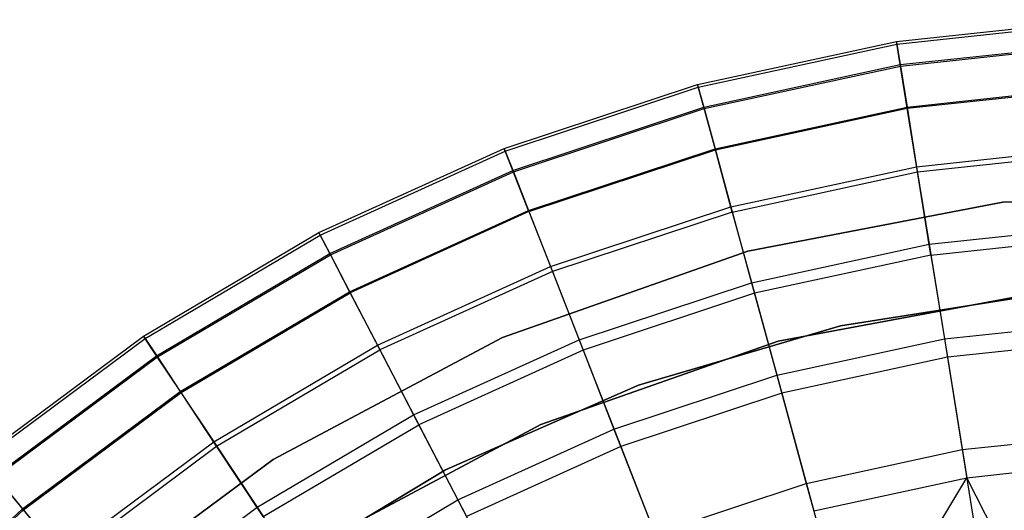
# Model space of a CAD drawing. Extents: x 0.1 to 16.1, y -3 to 3.
# Tile 53 of 65: x 6.212 to 7.769, y 2.245 to 3.021. Entities that reach past the tile are written whole.
import ezdxf

# ---------------------------------------------------------------- set-up
doc = ezdxf.new("R2010")
doc.units = 0
doc.header["$LTSCALE"] = 2.54
doc.layers.get('0').update_dxf_attribs({"color": 13, "linetype": 'CONTINUOUS'})

# ---------------------------------------------------------------- blocks, each defined once
blk = doc.blocks.new('DROPS_WOOD_D_PM_STL')
at = {"color": 0}
for p, q in [((7.5988, 2.9865, 5.1881), (7.919, 3.0207, 5.1881)), ((7.5988, 2.9865, 5.1881), (7.919, 3.0207, 5.1881)), ((7.5995, 2.9822, 4.8891), (7.9192, 3.0163, 4.8891)), ((7.5995, 2.9822, 4.8891), (7.9192, 3.0163, 4.8891)), ((7.2841, 2.9184, 5.1881), (7.5988, 2.9865, 5.1881)), ((7.2841, 2.9184, 5.1881), (7.5988, 2.9865, 5.1881)), ((7.2853, 2.9142, 4.8891), (7.5995, 2.9822, 4.8891)), ((7.2853, 2.9142, 4.8891), (7.5995, 2.9822, 4.8891)), ((7.5988, 2.9865, 5.1881), (7.5995, 2.9822, 4.8891)), ((7.5988, 2.9865, 5.1881), (7.5995, 2.9822, 4.8891)), ((7.6048, 2.9497, 5.5715), (7.5988, 2.9865, 5.1881)), ((7.6048, 2.9497, 5.5715), (7.5988, 2.9865, 5.1881)), ((7.5995, 2.9822, 4.8891), (7.6051, 2.9474, 4.5921)), ((7.5995, 2.9822, 4.8891), (7.6051, 2.9474, 4.5921)), ((7.6048, 2.9497, 5.5715), (7.921, 2.9835, 5.5715)), ((7.6048, 2.9497, 5.5715), (7.921, 2.9835, 5.5715)), ((7.6051, 2.9474, 4.5921), (7.9211, 2.9812, 4.5921)), ((7.6051, 2.9474, 4.5921), (7.9211, 2.9812, 4.5921)), ((7.2939, 2.8825, 5.5715), (7.6048, 2.9497, 5.5715)), ((7.2939, 2.8825, 5.5715), (7.6048, 2.9497, 5.5715)), ((7.2945, 2.8802, 4.5921), (7.6051, 2.9474, 4.5921)), ((7.2945, 2.8802, 4.5921), (7.6051, 2.9474, 4.5921)), ((7.6159, 2.8808, 5.9503), (7.6048, 2.9497, 5.5715)), ((7.6159, 2.8808, 5.9503), (7.6048, 2.9497, 5.5715)), ((7.6051, 2.9474, 4.5921), (7.6156, 2.8826, 4.3004)), ((7.6051, 2.9474, 4.5921), (7.6156, 2.8826, 4.3004)), ((6.9784, 2.8173, 5.1881), (7.2841, 2.9184, 5.1881)), ((6.9784, 2.8173, 5.1881), (7.2841, 2.9184, 5.1881)), ((6.98, 2.8132, 4.8891), (7.2853, 2.9142, 4.8891)), ((6.98, 2.8132, 4.8891), (7.2853, 2.9142, 4.8891)), ((7.2939, 2.8825, 5.5715), (7.2841, 2.9184, 5.1881)), ((7.2841, 2.9184, 5.1881), (7.2853, 2.9142, 4.8891)), ((7.2841, 2.9184, 5.1881), (7.2853, 2.9142, 4.8891)), ((7.2939, 2.8825, 5.5715), (7.2841, 2.9184, 5.1881)), ((7.2853, 2.9142, 4.8891), (7.2945, 2.8802, 4.5921)), ((7.2853, 2.9142, 4.8891), (7.2945, 2.8802, 4.5921)), ((7.6156, 2.8826, 4.3004), (7.9246, 2.9156, 4.3004)), ((7.6156, 2.8826, 4.3004), (7.9246, 2.9156, 4.3004)), ((7.6159, 2.8808, 5.9503), (7.9247, 2.9138, 5.9503)), ((7.6159, 2.8808, 5.9503), (7.9247, 2.9138, 5.9503)), ((6.992, 2.7826, 5.5715), (7.2939, 2.8825, 5.5715)), ((6.992, 2.7826, 5.5715), (7.2939, 2.8825, 5.5715)), ((7.3123, 2.8151, 5.9503), (7.2939, 2.8825, 5.5715)), ((7.3123, 2.8151, 5.9503), (7.2939, 2.8825, 5.5715)), ((7.3118, 2.8169, 4.3004), (7.6156, 2.8826, 4.3004)), ((7.3118, 2.8169, 4.3004), (7.6156, 2.8826, 4.3004)), ((7.6156, 2.8826, 4.3004), (7.6307, 2.7884, 4.0169)), ((7.6156, 2.8826, 4.3004), (7.6307, 2.7884, 4.0169)), ((6.9928, 2.7804, 4.5921), (7.2945, 2.8802, 4.5921)), ((6.9928, 2.7804, 4.5921), (7.2945, 2.8802, 4.5921)), ((7.2945, 2.8802, 4.5921), (7.3118, 2.8169, 4.3004)), ((7.2945, 2.8802, 4.5921), (7.3118, 2.8169, 4.3004)), ((7.3123, 2.8151, 5.9503), (7.6159, 2.8808, 5.9503)), ((7.3123, 2.8151, 5.9503), (7.6159, 2.8808, 5.9503)), ((7.6321, 2.7802, 6.3217), (7.6159, 2.8808, 5.9503)), ((7.6321, 2.7802, 6.3217), (7.6159, 2.8808, 5.9503)), ((7.6307, 2.7884, 4.0169), (7.9297, 2.8204, 4.0169)), ((7.6307, 2.7884, 4.0169), (7.9297, 2.8204, 4.0169)), ((6.6852, 2.6842, 5.1881), (6.9784, 2.8173, 5.1881)), ((6.6852, 2.6842, 5.1881), (6.9784, 2.8173, 5.1881)), ((6.6872, 2.6804, 4.8891), (6.98, 2.8132, 4.8891)), ((6.6872, 2.6804, 4.8891), (6.98, 2.8132, 4.8891)), ((6.992, 2.7826, 5.5715), (6.9784, 2.8173, 5.1881)), ((6.992, 2.7826, 5.5715), (6.9784, 2.8173, 5.1881)), ((6.9784, 2.8173, 5.1881), (6.98, 2.8132, 4.8891)), ((6.9784, 2.8173, 5.1881), (6.98, 2.8132, 4.8891)), ((6.98, 2.8132, 4.8891), (6.9928, 2.7804, 4.5921)), ((6.98, 2.8132, 4.8891), (6.9928, 2.7804, 4.5921)), ((7.0167, 2.7193, 4.3004), (7.3118, 2.8169, 4.3004)), ((7.0167, 2.7193, 4.3004), (7.3118, 2.8169, 4.3004)), ((7.0174, 2.7176, 5.9503), (7.3123, 2.8151, 5.9503)), ((7.0174, 2.7176, 5.9503), (7.3123, 2.8151, 5.9503)), ((7.3118, 2.8169, 4.3004), (7.3369, 2.7249, 4.0169)), ((7.3118, 2.8169, 4.3004), (7.3369, 2.7249, 4.0169)), ((7.3391, 2.7168, 6.3217), (7.3123, 2.8151, 5.9503)), ((7.3391, 2.7168, 6.3217), (7.3123, 2.8151, 5.9503)), ((7.6321, 2.7802, 6.3217), (7.9301, 2.812, 6.3217)), ((7.6321, 2.7802, 6.3217), (7.9301, 2.812, 6.3217)), ((7.3369, 2.7249, 4.0169), (7.6307, 2.7884, 4.0169)), ((7.3369, 2.7249, 4.0169), (7.6307, 2.7884, 4.0169)), ((7.6307, 2.7884, 4.0169), (7.6505, 2.6659, 3.7448)), ((7.6307, 2.7884, 4.0169), (7.6505, 2.6659, 3.7448)), ((6.7024, 2.6512, 5.5715), (6.992, 2.7826, 5.5715)), ((6.7024, 2.6512, 5.5715), (6.992, 2.7826, 5.5715)), ((6.7034, 2.6491, 4.5921), (6.9928, 2.7804, 4.5921)), ((6.7034, 2.6491, 4.5921), (6.9928, 2.7804, 4.5921)), ((7.0174, 2.7176, 5.9503), (6.992, 2.7826, 5.5715)), ((7.0174, 2.7176, 5.9503), (6.992, 2.7826, 5.5715)), ((6.9928, 2.7804, 4.5921), (7.0167, 2.7193, 4.3004)), ((6.9928, 2.7804, 4.5921), (7.0167, 2.7193, 4.3004)), ((7.3391, 2.7168, 6.3217), (7.6321, 2.7802, 6.3217)), ((7.3391, 2.7168, 6.3217), (7.6321, 2.7802, 6.3217)), ((7.6533, 2.6486, 6.6831), (7.6321, 2.7802, 6.3217)), ((7.6533, 2.6486, 6.6831), (7.6321, 2.7802, 6.3217)), ((7.7672, 2.7322, 213.1031), (8.1779, 2.7483, 213.1031)), ((8.1779, 2.7483, 220.7031), (7.7672, 2.7322, 220.7031)), ((7.7672, 2.7322, 213.1031), (8.1779, 2.7483, 213.1031)), ((8.1779, 2.7483, 220.7031), (7.7672, 2.7322, 220.7031)), ((7.3635, 2.655, 213.1031), (7.7672, 2.7322, 213.1031)), ((7.7672, 2.7322, 220.7031), (7.3635, 2.655, 220.7031)), ((7.3635, 2.655, 213.1031), (7.7672, 2.7322, 213.1031)), ((7.7672, 2.7322, 220.7031), (7.3635, 2.655, 220.7031)), ((7.7672, 2.7322, 213.1031), (7.7672, 2.7322, 220.7031)), ((7.7672, 2.7322, 213.1031), (7.7672, 2.7322, 220.7031)), ((6.7337, 2.5909, 4.3004), (7.0167, 2.7193, 4.3004)), ((6.7337, 2.5909, 4.3004), (7.0167, 2.7193, 4.3004)), ((7.0174, 2.7176, 5.9503), (6.7346, 2.5892, 5.9503)), ((7.0174, 2.7176, 5.9503), (6.7346, 2.5892, 5.9503)), ((7.0167, 2.7193, 4.3004), (7.0515, 2.6305, 4.0169)), ((7.0167, 2.7193, 4.3004), (7.0515, 2.6305, 4.0169)), ((7.0174, 2.7176, 5.9503), (7.0545, 2.6227, 6.3217)), ((7.0174, 2.7176, 5.9503), (7.0545, 2.6227, 6.3217)), ((7.0515, 2.6305, 4.0169), (7.3369, 2.7249, 4.0169)), ((7.0515, 2.6305, 4.0169), (7.3369, 2.7249, 4.0169)), ((7.3391, 2.7168, 6.3217), (7.0545, 2.6227, 6.3217)), ((7.3391, 2.7168, 6.3217), (7.0545, 2.6227, 6.3217)), ((7.3369, 2.7249, 4.0169), (7.3695, 2.6051, 3.7448)), ((7.3369, 2.7249, 4.0169), (7.3695, 2.6051, 3.7448)), ((7.3391, 2.7168, 6.3217), (7.3742, 2.5883, 6.6831)), ((7.3391, 2.7168, 6.3217), (7.3742, 2.5883, 6.6831)), ((7.6505, 2.6659, 3.7448), (7.9363, 2.6965, 3.7448)), ((7.6505, 2.6659, 3.7448), (7.9363, 2.6965, 3.7448)), ((6.4078, 2.5208, 5.1881), (6.6852, 2.6842, 5.1881)), ((6.4078, 2.5208, 5.1881), (6.6852, 2.6842, 5.1881)), ((6.4102, 2.5171, 4.8891), (6.6872, 2.6804, 4.8891)), ((6.4102, 2.5171, 4.8891), (6.6872, 2.6804, 4.8891)), ((6.7024, 2.6512, 5.5715), (6.6852, 2.6842, 5.1881)), ((6.6852, 2.6842, 5.1881), (6.6872, 2.6804, 4.8891)), ((6.6852, 2.6842, 5.1881), (6.6872, 2.6804, 4.8891)), ((6.7024, 2.6512, 5.5715), (6.6852, 2.6842, 5.1881)), ((6.6872, 2.6804, 4.8891), (6.7034, 2.6491, 4.5921)), ((6.6872, 2.6804, 4.8891), (6.7034, 2.6491, 4.5921)), ((7.6533, 2.6486, 6.6831), (7.9372, 2.679, 6.6831)), ((7.6533, 2.6486, 6.6831), (7.9372, 2.679, 6.6831)), ((7.3695, 2.6051, 3.7448), (7.6505, 2.6659, 3.7448)), ((7.3695, 2.6051, 3.7448), (7.6505, 2.6659, 3.7448)), ((7.6505, 2.6659, 3.7448), (7.6746, 2.5163, 3.487)), ((7.6505, 2.6659, 3.7448), (7.6746, 2.5163, 3.487)), ((6.4284, 2.4897, 5.5715), (6.7024, 2.6512, 5.5715)), ((6.4284, 2.4897, 5.5715), (6.7024, 2.6512, 5.5715)), ((6.4297, 2.4878, 4.5921), (6.7034, 2.6491, 4.5921)), ((6.4297, 2.4878, 4.5921), (6.7034, 2.6491, 4.5921)), ((6.7024, 2.6512, 5.5715), (6.7346, 2.5892, 5.9503)), ((6.7024, 2.6512, 5.5715), (6.7346, 2.5892, 5.9503)), ((6.7034, 2.6491, 4.5921), (6.7337, 2.5909, 4.3004)), ((6.7034, 2.6491, 4.5921), (6.7337, 2.5909, 4.3004)), ((6.9758, 2.5186, 213.1031), (7.3635, 2.655, 213.1031)), ((7.3635, 2.655, 220.7031), (6.9758, 2.5186, 220.7031)), ((6.9758, 2.5186, 213.1031), (7.3635, 2.655, 213.1031)), ((7.3635, 2.655, 220.7031), (6.9758, 2.5186, 220.7031)), ((7.3635, 2.655, 213.1031), (7.3635, 2.655, 220.7031)), ((7.3635, 2.655, 213.1031), (7.3635, 2.655, 220.7031)), ((7.6533, 2.6486, 6.6831), (7.3742, 2.5883, 6.6831)), ((7.6533, 2.6486, 6.6831), (7.3742, 2.5883, 6.6831)), ((7.6533, 2.6486, 6.6831), (7.6793, 2.4872, 7.0318)), ((7.6533, 2.6486, 6.6831), (7.6793, 2.4872, 7.0318)), ((6.7777, 2.5062, 4.0169), (7.0515, 2.6305, 4.0169)), ((6.7777, 2.5062, 4.0169), (7.0515, 2.6305, 4.0169)), ((7.0545, 2.6227, 6.3217), (6.7816, 2.4988, 6.3217)), ((7.0545, 2.6227, 6.3217), (6.7816, 2.4988, 6.3217)), ((7.0515, 2.6305, 4.0169), (7.0967, 2.5149, 3.7448)), ((7.0515, 2.6305, 4.0169), (7.0967, 2.5149, 3.7448)), ((7.0545, 2.6227, 6.3217), (7.103, 2.4986, 6.6831)), ((7.0545, 2.6227, 6.3217), (7.103, 2.4986, 6.6831)), ((7.0967, 2.5149, 3.7448), (7.3695, 2.6051, 3.7448)), ((7.0967, 2.5149, 3.7448), (7.3695, 2.6051, 3.7448)), ((7.3695, 2.6051, 3.7448), (7.4094, 2.459, 3.487)), ((7.3695, 2.6051, 3.7448), (7.4094, 2.459, 3.487)), ((6.4659, 2.4331, 4.3004), (6.7337, 2.5909, 4.3004)), ((6.4659, 2.4331, 4.3004), (6.7337, 2.5909, 4.3004)), ((6.467, 2.4315, 5.9503), (6.7346, 2.5892, 5.9503)), ((6.467, 2.4315, 5.9503), (6.7346, 2.5892, 5.9503)), ((6.7337, 2.5909, 4.3004), (6.7777, 2.5062, 4.0169)), ((6.7337, 2.5909, 4.3004), (6.7777, 2.5062, 4.0169)), ((6.7346, 2.5892, 5.9503), (6.7816, 2.4988, 6.3217)), ((6.7346, 2.5892, 5.9503), (6.7816, 2.4988, 6.3217)), ((7.3742, 2.5883, 6.6831), (7.103, 2.4986, 6.6831)), ((7.3742, 2.5883, 6.6831), (7.103, 2.4986, 6.6831)), ((7.3742, 2.5883, 6.6831), (7.4172, 2.4305, 7.0318)), ((7.3742, 2.5883, 6.6831), (7.4172, 2.4305, 7.0318)), ((7.8395, 2.5889, 213.3831), (7.5104, 2.5368, 213.3831)), ((7.5104, 2.5368, 213.3031), (7.8395, 2.5889, 213.3031)), ((7.8395, 2.5889, 213.3831), (7.5104, 2.5368, 213.3831)), ((7.5104, 2.5368, 213.3031), (7.8395, 2.5889, 213.3031)), ((7.8395, 2.5889, 220.7031), (7.5104, 2.5368, 220.7031)), ((7.8031, 2.5852, 213.1031), (7.4117, 2.5126, 213.1031)), ((7.4117, 2.5126, 220.7031), (7.8031, 2.5852, 220.7031)), ((7.4117, 2.5126, 220.7031), (7.8031, 2.5852, 220.7031)), ((7.8031, 2.5852, 213.1031), (7.4117, 2.5126, 213.1031)), ((7.6746, 2.5163, 3.487), (7.9443, 2.5452, 3.487)), ((7.6746, 2.5163, 3.487), (7.9443, 2.5452, 3.487)), ((7.5104, 2.5368, 213.3831), (7.1907, 2.4432, 213.3831)), ((7.1907, 2.4432, 213.3031), (7.5104, 2.5368, 213.3031)), ((7.5104, 2.5368, 213.3831), (7.1907, 2.4432, 213.3831)), ((7.1907, 2.4432, 213.3031), (7.5104, 2.5368, 213.3031)), ((7.5104, 2.5368, 220.7031), (7.1907, 2.4432, 220.7031)), ((7.5104, 2.5368, 213.3831), (7.5104, 2.5368, 213.3031)), ((7.5104, 2.5368, 213.3831), (7.5104, 2.5368, 213.3031)), ((6.1493, 2.3287, 5.1881), (6.4078, 2.5208, 5.1881)), ((6.1493, 2.3287, 5.1881), (6.4078, 2.5208, 5.1881)), ((6.1521, 2.3254, 4.8891), (6.4102, 2.5171, 4.8891)), ((6.1521, 2.3254, 4.8891), (6.4102, 2.5171, 4.8891)), ((6.4078, 2.5208, 5.1881), (6.4102, 2.5171, 4.8891)), ((6.4078, 2.5208, 5.1881), (6.4102, 2.5171, 4.8891)), ((6.4284, 2.4897, 5.5715), (6.4078, 2.5208, 5.1881)), ((6.4284, 2.4897, 5.5715), (6.4078, 2.5208, 5.1881)), ((6.4102, 2.5171, 4.8891), (6.4297, 2.4878, 4.5921)), ((6.4102, 2.5171, 4.8891), (6.4297, 2.4878, 4.5921)), ((6.6127, 2.3259, 213.1031), (6.9758, 2.5186, 213.1031)), ((6.9758, 2.5186, 220.7031), (6.6127, 2.3259, 220.7031)), ((6.9758, 2.5186, 220.7031), (6.6127, 2.3259, 220.7031)), ((6.6127, 2.3259, 213.1031), (6.9758, 2.5186, 213.1031)), ((6.8349, 2.3961, 3.7448), (7.0967, 2.5149, 3.7448)), ((6.8349, 2.3961, 3.7448), (7.0967, 2.5149, 3.7448)), ((6.9758, 2.5186, 213.1031), (6.9758, 2.5186, 220.7031)), ((6.9758, 2.5186, 213.1031), (6.9758, 2.5186, 220.7031)), ((7.4117, 2.5126, 213.1031), (7.036, 2.3812, 213.1031)), ((7.036, 2.3812, 220.7031), (7.4117, 2.5126, 220.7031)), ((7.036, 2.3812, 220.7031), (7.4117, 2.5126, 220.7031)), ((7.4117, 2.5126, 213.1031), (7.036, 2.3812, 213.1031)), ((7.0967, 2.5149, 3.7448), (7.1518, 2.3738, 3.487)), ((7.0967, 2.5149, 3.7448), (7.1518, 2.3738, 3.487)), ((7.4094, 2.459, 3.487), (7.6746, 2.5163, 3.487)), ((7.4094, 2.459, 3.487), (7.6746, 2.5163, 3.487)), ((7.4117, 2.5126, 220.7031), (7.4117, 2.5126, 213.1031)), ((7.4117, 2.5126, 220.7031), (7.4117, 2.5126, 213.1031)), ((7.6746, 2.5163, 3.487), (7.7028, 2.3413, 3.2461)), ((7.6746, 2.5163, 3.487), (7.7028, 2.3413, 3.2461)), ((7.9459, 2.5157, 7.0318), (7.6793, 2.4872, 7.0318)), ((7.9459, 2.5157, 7.0318), (7.6793, 2.4872, 7.0318)), ((6.5187, 2.3536, 4.0169), (6.7777, 2.5062, 4.0169)), ((6.5187, 2.3536, 4.0169), (6.7777, 2.5062, 4.0169)), ((6.5233, 2.3466, 6.3217), (6.7816, 2.4988, 6.3217)), ((6.5233, 2.3466, 6.3217), (6.7816, 2.4988, 6.3217)), ((6.7777, 2.5062, 4.0169), (6.8349, 2.3961, 3.7448)), ((6.7777, 2.5062, 4.0169), (6.8349, 2.3961, 3.7448)), ((6.7816, 2.4988, 6.3217), (6.843, 2.3806, 6.6831)), ((6.7816, 2.4988, 6.3217), (6.843, 2.3806, 6.6831)), ((7.103, 2.4986, 6.6831), (6.843, 2.3806, 6.6831)), ((7.103, 2.4986, 6.6831), (6.843, 2.3806, 6.6831)), ((7.103, 2.4986, 6.6831), (7.1626, 2.3462, 7.0318)), ((7.103, 2.4986, 6.6831), (7.1626, 2.3462, 7.0318)), ((6.1731, 2.3001, 5.5715), (6.4284, 2.4897, 5.5715)), ((6.1731, 2.3001, 5.5715), (6.4284, 2.4897, 5.5715)), ((6.1746, 2.2983, 4.5921), (6.4297, 2.4878, 4.5921)), ((6.1746, 2.2983, 4.5921), (6.4297, 2.4878, 4.5921)), ((6.467, 2.4315, 5.9503), (6.4284, 2.4897, 5.5715)), ((6.467, 2.4315, 5.9503), (6.4284, 2.4897, 5.5715)), ((6.4297, 2.4878, 4.5921), (6.4659, 2.4331, 4.3004)), ((6.4297, 2.4878, 4.5921), (6.4659, 2.4331, 4.3004)), ((7.6793, 2.4872, 7.0318), (7.4172, 2.4305, 7.0318)), ((7.6793, 2.4872, 7.0318), (7.4172, 2.4305, 7.0318)), ((7.6793, 2.4872, 7.0318), (7.7099, 2.2969, 7.3652)), ((7.6793, 2.4872, 7.0318), (7.7099, 2.2969, 7.3652)), ((7.1518, 2.3738, 3.487), (7.4094, 2.459, 3.487)), ((7.1518, 2.3738, 3.487), (7.4094, 2.459, 3.487)), ((7.4094, 2.459, 3.487), (7.4561, 2.2879, 3.2461)), ((7.4094, 2.459, 3.487), (7.4561, 2.2879, 3.2461)), ((6.2165, 2.2477, 4.3004), (6.4659, 2.4331, 4.3004)), ((6.2165, 2.2477, 4.3004), (6.4659, 2.4331, 4.3004)), ((6.2177, 2.2463, 5.9503), (6.467, 2.4315, 5.9503)), ((6.2177, 2.2463, 5.9503), (6.467, 2.4315, 5.9503)), ((6.4659, 2.4331, 4.3004), (6.5187, 2.3536, 4.0169)), ((6.4659, 2.4331, 4.3004), (6.5187, 2.3536, 4.0169)), ((6.5233, 2.3466, 6.3217), (6.467, 2.4315, 5.9503)), ((6.5233, 2.3466, 6.3217), (6.467, 2.4315, 5.9503)), ((7.1907, 2.4432, 213.3831), (6.8856, 2.3094, 213.3831)), ((6.8856, 2.3094, 213.3031), (7.1907, 2.4432, 213.3031)), ((7.1907, 2.4432, 213.3831), (6.8856, 2.3094, 213.3831)), ((6.8856, 2.3094, 213.3031), (7.1907, 2.4432, 213.3031)), ((7.1907, 2.4432, 220.7031), (6.8856, 2.3094, 220.7031)), ((7.4172, 2.4305, 7.0318), (7.1626, 2.3462, 7.0318)), ((7.4172, 2.4305, 7.0318), (7.1626, 2.3462, 7.0318)), ((7.1907, 2.4432, 213.3831), (7.1907, 2.4432, 213.3031)), ((7.1907, 2.4432, 213.3831), (7.1907, 2.4432, 213.3031)), ((7.4172, 2.4305, 7.0318), (7.4679, 2.2445, 7.3652)), ((7.4172, 2.4305, 7.0318), (7.4679, 2.2445, 7.3652)), ((6.5873, 2.2502, 3.7448), (6.8349, 2.3961, 3.7448)), ((6.5873, 2.2502, 3.7448), (6.8349, 2.3961, 3.7448)), ((6.8349, 2.3961, 3.7448), (6.9048, 2.2617, 3.487)), ((6.8349, 2.3961, 3.7448), (6.9048, 2.2617, 3.487)), ((6.597, 2.2356, 6.6831), (6.843, 2.3806, 6.6831)), ((6.597, 2.2356, 6.6831), (6.843, 2.3806, 6.6831)), ((7.036, 2.3812, 213.1031), (6.6848, 2.1939, 213.1031)), ((6.6848, 2.1939, 220.7031), (7.036, 2.3812, 220.7031)), ((6.6848, 2.1939, 220.7031), (7.036, 2.3812, 220.7031)), ((7.036, 2.3812, 213.1031), (6.6848, 2.1939, 213.1031)), ((6.843, 2.3806, 6.6831), (6.9184, 2.2354, 7.0318)), ((6.843, 2.3806, 6.6831), (6.9184, 2.2354, 7.0318)), ((6.9048, 2.2617, 3.487), (7.1518, 2.3738, 3.487)), ((6.9048, 2.2617, 3.487), (7.1518, 2.3738, 3.487)), ((7.036, 2.3812, 213.1031), (7.036, 2.3812, 220.7031)), ((7.036, 2.3812, 213.1031), (7.036, 2.3812, 220.7031)), ((7.1518, 2.3738, 3.487), (7.2164, 2.2086, 3.2461)), ((7.1518, 2.3738, 3.487), (7.2164, 2.2086, 3.2461)), ((7.7028, 2.3413, 3.2461), (7.9538, 2.3681, 3.2461)), ((7.7028, 2.3413, 3.2461), (7.9538, 2.3681, 3.2461)), ((6.2773, 2.1743, 4.0169), (6.5187, 2.3536, 4.0169)), ((6.2773, 2.1743, 4.0169), (6.5187, 2.3536, 4.0169)), ((6.5187, 2.3536, 4.0169), (6.5873, 2.2502, 3.7448)), ((6.5187, 2.3536, 4.0169), (6.5873, 2.2502, 3.7448)), ((6.2827, 2.1679, 6.3217), (6.5233, 2.3466, 6.3217)), ((6.2827, 2.1679, 6.3217), (6.5233, 2.3466, 6.3217)), ((6.597, 2.2356, 6.6831), (6.5233, 2.3466, 6.3217)), ((6.597, 2.2356, 6.6831), (6.5233, 2.3466, 6.3217)), ((7.1626, 2.3462, 7.0318), (6.9184, 2.2354, 7.0318)), ((7.1626, 2.3462, 7.0318), (6.9184, 2.2354, 7.0318)), ((7.1626, 2.3462, 7.0318), (7.2328, 2.1668, 7.3652)), ((7.1626, 2.3462, 7.0318), (7.2328, 2.1668, 7.3652)), ((7.4561, 2.2879, 3.2461), (7.7028, 2.3413, 3.2461)), ((7.4561, 2.2879, 3.2461), (7.7028, 2.3413, 3.2461)), ((7.7028, 2.3413, 3.2461), (7.7348, 2.1427, 3.0249)), ((7.7028, 2.3413, 3.2461), (7.7348, 2.1427, 3.0249)), ((6.2825, 2.0812, 213.1031), (6.6127, 2.3259, 213.1031)), ((6.6127, 2.3259, 220.7031), (6.2825, 2.0812, 220.7031)), ((6.2825, 2.0812, 213.1031), (6.6127, 2.3259, 213.1031)), ((6.6127, 2.3259, 220.7031), (6.2825, 2.0812, 220.7031)), ((6.6127, 2.3259, 213.1031), (6.6127, 2.3259, 220.7031)), ((6.6127, 2.3259, 213.1031), (6.6127, 2.3259, 220.7031)), ((7.7099, 2.2969, 7.3652), (7.9562, 2.3232, 7.3652)), ((7.7099, 2.2969, 7.3652), (7.9562, 2.3232, 7.3652)), ((6.8856, 2.3094, 213.3831), (6.6001, 2.1377, 213.3831)), ((6.6001, 2.1377, 213.3031), (6.8856, 2.3094, 213.3031)), ((6.8856, 2.3094, 213.3831), (6.6001, 2.1377, 213.3831)), ((6.6001, 2.1377, 213.3031), (6.8856, 2.3094, 213.3031)), ((6.8856, 2.3094, 220.7031), (6.6001, 2.1377, 220.7031)), ((6.8856, 2.3094, 213.3831), (6.8856, 2.3094, 213.3031)), ((6.8856, 2.3094, 213.3831), (6.8856, 2.3094, 213.3031)), ((6.2177, 2.2463, 5.9503), (6.1731, 2.3001, 5.5715)), ((6.2177, 2.2463, 5.9503), (6.1731, 2.3001, 5.5715)), ((6.1746, 2.2983, 4.5921), (6.2165, 2.2477, 4.3004)), ((6.1746, 2.2983, 4.5921), (6.2165, 2.2477, 4.3004)), ((7.4679, 2.2445, 7.3652), (7.7099, 2.2969, 7.3652)), ((7.4679, 2.2445, 7.3652), (7.7099, 2.2969, 7.3652)), ((7.5563, 2.0399, 7.681), (7.7099, 2.2969, 7.3652)), ((7.5563, 2.0399, 7.681), (7.7099, 2.2969, 7.3652)), ((7.816, 2.0894, 7.681), (7.7099, 2.2969, 7.3652)), ((7.816, 2.0894, 7.681), (7.7099, 2.2969, 7.3652)), ((7.2164, 2.2086, 3.2461), (7.4561, 2.2879, 3.2461)), ((7.2164, 2.2086, 3.2461), (7.4561, 2.2879, 3.2461)), ((7.4561, 2.2879, 3.2461), (7.509, 2.0938, 3.0249)), ((7.4561, 2.2879, 3.2461), (7.509, 2.0938, 3.0249)), ((6.671, 2.1239, 3.487), (6.9048, 2.2617, 3.487)), ((6.671, 2.1239, 3.487), (6.9048, 2.2617, 3.487)), ((6.9048, 2.2617, 3.487), (6.9865, 2.1043, 3.2461)), ((6.9048, 2.2617, 3.487), (6.9865, 2.1043, 3.2461)), ((5.9881, 2.0369, 4.3004), (6.2165, 2.2477, 4.3004)), ((5.9881, 2.0369, 4.3004), (6.2165, 2.2477, 4.3004)), ((5.9894, 2.0356, 5.9503), (6.2177, 2.2463, 5.9503)), ((5.9894, 2.0356, 5.9503), (6.2177, 2.2463, 5.9503)), ((6.2165, 2.2477, 4.3004), (6.2773, 2.1743, 4.0169)), ((6.2165, 2.2477, 4.3004), (6.2773, 2.1743, 4.0169)), ((6.2827, 2.1679, 6.3217), (6.2177, 2.2463, 5.9503)), ((6.2827, 2.1679, 6.3217), (6.2177, 2.2463, 5.9503)), ((6.3566, 2.0788, 3.7448), (6.5873, 2.2502, 3.7448)), ((6.3566, 2.0788, 3.7448), (6.5873, 2.2502, 3.7448)), ((6.5873, 2.2502, 3.7448), (6.671, 2.1239, 3.487)), ((6.5873, 2.2502, 3.7448), (6.671, 2.1239, 3.487))]:
    blk.add_line(p, q, dxfattribs=at)

msp = doc.modelspace()

# ---------------------------------------------------------------- block references
at = {"color": 250}
msp.add_blockref('DROPS_WOOD_D_PM_STL', (0, 0), dxfattribs=at)

doc.saveas('drawing.dxf')
